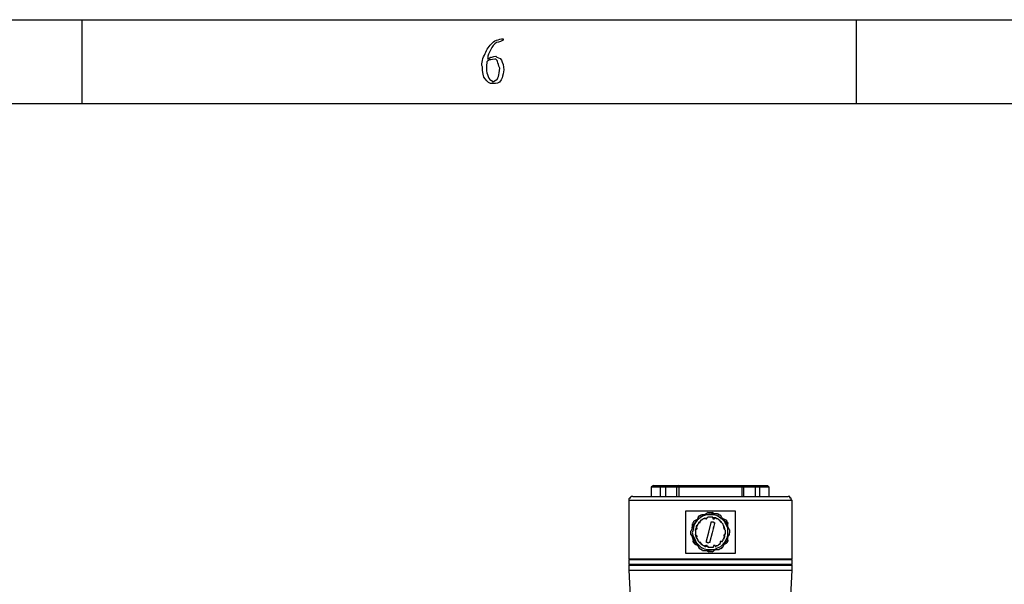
# Model space of a CAD drawing. Header units: millimetres. Extents: x 3 to 297, y 2 to 209.
# Tile 42 of 92: x 87 to 131, y 184 to 209. Entities that reach past the tile are written whole.
import ezdxf

# ---------------------------------------------------------------- set-up
doc = ezdxf.new("R2010")
doc.units = ezdxf.units.MM
doc.layers.get('0').update_dxf_attribs({"linetype": 'CONTINUOUS'})

msp = doc.modelspace()

# ---------------------------------------------------------------- linework, layer by layer
at = {"color": 0}
for p, q in [((2.7519, 208.738), (297.215, 208.738)), ((90.2049, 208.738), (90.2049, 205)), ((124.707, 208.738), (124.707, 205)), ((108.984, 207.889), (108.984, 207.823)), ((108.901, 206.941), (108.901, 206.941)), ((108.239, 206.561), (108.239, 206.561)), ((24.9769, 205), (291.994, 205)), ((115.675, 187.995), (115.571, 187.924)), ((115.571, 187.924), (115.571, 187.501)), ((115.605, 187.924), (115.571, 187.924)), ((115.641, 187.924), (115.605, 187.924)), ((115.747, 187.924), (115.641, 187.924)), ((115.675, 187.995), (115.675, 187.995)), ((115.675, 187.995), (115.747, 187.995)), ((115.747, 187.995), (115.817, 187.995)), ((115.852, 187.924), (115.747, 187.924)), ((115.817, 187.995), (115.923, 187.995)), ((115.994, 187.924), (115.852, 187.924)), ((115.923, 187.995), (116.064, 187.995)), ((115.994, 187.924), (116.064, 187.995)), ((115.994, 187.501), (115.994, 187.924)), ((116.028, 187.924), (115.994, 187.924)), ((116.064, 187.924), (116.028, 187.924)), ((116.064, 187.995), (116.064, 187.995)), ((116.064, 187.995), (116.1, 187.995)), ((116.1, 187.924), (116.064, 187.924)), ((116.1, 187.995), (116.134, 187.995)), ((116.134, 187.924), (116.1, 187.924)), ((116.134, 187.995), (116.17, 187.995)), ((116.17, 187.924), (116.134, 187.924)), ((116.17, 187.995), (116.204, 187.924)), ((116.17, 187.995), (116.276, 187.995)), ((116.204, 187.924), (116.17, 187.924)), ((116.31, 187.924), (116.204, 187.924)), ((116.204, 187.924), (116.204, 187.501)), ((116.276, 187.995), (116.417, 187.995)), ((116.417, 187.924), (116.31, 187.924)), ((116.417, 187.995), (116.523, 187.995)), ((116.523, 187.924), (116.417, 187.924)), ((116.523, 187.995), (116.629, 187.995)), ((116.629, 187.924), (116.523, 187.924)), ((116.629, 187.995), (116.733, 187.995)), ((116.699, 187.924), (116.629, 187.924)), ((116.805, 187.995), (116.699, 187.924)), ((116.699, 187.924), (116.699, 187.501)), ((116.699, 187.924), (116.699, 187.924)), ((116.733, 187.924), (116.699, 187.924)), ((116.733, 187.995), (116.769, 187.995)), ((116.769, 187.924), (116.733, 187.924)), ((116.769, 187.995), (116.805, 187.995)), ((116.805, 187.924), (116.769, 187.924)), ((116.84, 187.995), (116.805, 187.924)), ((116.805, 187.995), (116.805, 187.995)), ((116.805, 187.995), (116.84, 187.995)), ((116.805, 187.924), (116.805, 187.501)), ((117.052, 187.924), (116.805, 187.924)), ((116.84, 187.995), (117.086, 187.995)), ((117.335, 187.924), (117.052, 187.924)), ((117.086, 187.995), (117.369, 187.995)), ((117.615, 187.924), (117.335, 187.924)), ((117.369, 187.995), (117.615, 187.995)), ((117.615, 187.995), (117.934, 187.995)), ((117.898, 187.924), (117.615, 187.924)), ((118.217, 187.924), (117.898, 187.924)), ((117.934, 187.995), (118.217, 187.995)), ((118.217, 187.995), (118.497, 187.995)), ((118.497, 187.924), (118.217, 187.924)), ((118.497, 187.995), (118.78, 187.995)), ((118.816, 187.924), (118.497, 187.924)), ((118.78, 187.995), (119.063, 187.995)), ((119.098, 187.924), (118.816, 187.924)), ((119.063, 187.995), (119.345, 187.995)), ((119.379, 187.924), (119.098, 187.924)), ((119.345, 187.995), (119.592, 187.995)), ((119.628, 187.924), (119.379, 187.924)), ((119.628, 187.924), (119.592, 187.995)), ((119.592, 187.995), (119.592, 187.995)), ((119.592, 187.995), (119.628, 187.995)), ((119.698, 187.924), (119.628, 187.995)), ((119.628, 187.995), (119.628, 187.995)), ((119.628, 187.995), (119.698, 187.995)), ((119.628, 187.501), (119.628, 187.924)), ((119.662, 187.924), (119.628, 187.924)), ((119.698, 187.924), (119.662, 187.924)), ((119.698, 187.995), (119.804, 187.995)), ((119.698, 187.501), (119.698, 187.924)), ((119.732, 187.924), (119.698, 187.924)), ((119.698, 187.924), (119.698, 187.924)), ((119.804, 187.924), (119.732, 187.924)), ((119.804, 187.995), (119.874, 187.995)), ((119.874, 187.924), (119.804, 187.924)), ((119.874, 187.995), (120.015, 187.995)), ((120.015, 187.924), (119.874, 187.924)), ((120.015, 187.995), (120.121, 187.995)), ((120.121, 187.924), (120.015, 187.924)), ((120.121, 187.995), (120.261, 187.995)), ((120.227, 187.924), (120.121, 187.924)), ((120.261, 187.995), (120.227, 187.924)), ((120.261, 187.924), (120.227, 187.924)), ((120.227, 187.501), (120.227, 187.924)), ((120.261, 187.995), (120.261, 187.995)), ((120.261, 187.995), (120.297, 187.995)), ((120.297, 187.924), (120.261, 187.924)), ((120.297, 187.995), (120.333, 187.995)), ((120.333, 187.924), (120.297, 187.924)), ((120.333, 187.995), (120.403, 187.924)), ((120.333, 187.995), (120.474, 187.995)), ((120.367, 187.924), (120.333, 187.924)), ((120.403, 187.924), (120.367, 187.924)), ((120.403, 187.924), (120.403, 187.924)), ((120.403, 187.924), (120.403, 187.501)), ((120.58, 187.924), (120.403, 187.924)), ((120.474, 187.995), (120.614, 187.995)), ((120.686, 187.924), (120.58, 187.924)), ((120.614, 187.995), (120.686, 187.995)), ((120.686, 187.995), (120.72, 187.995)), ((120.756, 187.924), (120.686, 187.924)), ((120.72, 187.995), (120.756, 187.995)), ((120.826, 187.924), (120.756, 187.995)), ((120.826, 187.924), (120.756, 187.924)), ((120.826, 187.501), (120.826, 187.924)), ((120.826, 187.924), (120.826, 187.924)), ((114.617, 187.431), (114.583, 187.395)), ((114.583, 187.395), (114.583, 187.361)), ((114.583, 187.361), (114.583, 187.325)), ((114.583, 187.325), (114.583, 184.715)), ((114.617, 187.325), (114.583, 187.325)), ((114.653, 187.465), (114.617, 187.431)), ((114.689, 187.325), (114.617, 187.325)), ((114.689, 187.501), (114.653, 187.465)), ((114.723, 187.501), (114.689, 187.501)), ((114.759, 187.325), (114.689, 187.325)), ((114.759, 187.501), (114.723, 187.501)), ((114.759, 187.501), (114.759, 187.501)), ((114.759, 187.501), (114.793, 187.501)), ((114.865, 187.325), (114.759, 187.325)), ((114.793, 187.501), (114.899, 187.501)), ((115.006, 187.325), (114.865, 187.325)), ((114.899, 187.501), (114.97, 187.501)), ((114.97, 187.501), (115.112, 187.501)), ((115.182, 187.325), (115.006, 187.325)), ((115.112, 187.501), (115.252, 187.501)), ((115.358, 187.325), (115.182, 187.325)), ((115.252, 187.501), (115.465, 187.501)), ((115.605, 187.325), (115.358, 187.325)), ((115.465, 187.501), (115.641, 187.501)), ((115.817, 187.325), (115.605, 187.325)), ((115.641, 187.501), (115.888, 187.501)), ((116.064, 187.325), (115.817, 187.325)), ((115.888, 187.501), (116.134, 187.501)), ((116.346, 187.325), (116.064, 187.325)), ((116.134, 187.501), (116.381, 187.501)), ((116.629, 187.325), (116.346, 187.325)), ((116.381, 187.501), (116.663, 187.501)), ((116.946, 187.325), (116.629, 187.325)), ((116.663, 187.501), (116.946, 187.501)), ((116.946, 187.501), (117.263, 187.501)), ((117.228, 187.325), (116.946, 187.325)), ((117.545, 187.325), (117.228, 187.325)), ((117.263, 187.501), (117.581, 187.501)), ((117.898, 187.325), (117.545, 187.325)), ((117.581, 187.501), (117.898, 187.501)), ((117.898, 187.501), (118.217, 187.501)), ((118.217, 187.325), (117.898, 187.325)), ((118.217, 187.501), (118.533, 187.501)), ((118.533, 187.325), (118.217, 187.325)), ((118.533, 187.501), (118.85, 187.501)), ((118.85, 187.325), (118.533, 187.325)), ((118.85, 187.501), (119.169, 187.501)), ((119.169, 187.325), (118.85, 187.325)), ((119.169, 187.501), (119.451, 187.501)), ((119.485, 187.325), (119.169, 187.325)), ((119.451, 187.501), (119.732, 187.501)), ((119.768, 187.325), (119.485, 187.325)), ((119.732, 187.501), (120.015, 187.501)), ((120.085, 187.325), (119.768, 187.325)), ((120.015, 187.501), (120.297, 187.501)), ((120.333, 187.325), (120.085, 187.325)), ((120.297, 187.501), (120.544, 187.501)), ((120.58, 187.325), (120.333, 187.325)), ((120.544, 187.501), (120.756, 187.501)), ((120.826, 187.325), (120.58, 187.325)), ((120.756, 187.501), (120.967, 187.501)), ((121.039, 187.325), (120.826, 187.325)), ((120.967, 187.501), (121.143, 187.501)), ((121.249, 187.325), (121.039, 187.325)), ((121.143, 187.501), (121.32, 187.501)), ((121.392, 187.325), (121.249, 187.325)), ((121.32, 187.501), (121.426, 187.501)), ((121.532, 187.325), (121.392, 187.325)), ((121.426, 187.501), (121.532, 187.501)), ((121.532, 187.501), (121.602, 187.501)), ((121.672, 187.325), (121.532, 187.325)), ((121.602, 187.501), (121.638, 187.501)), ((121.638, 187.501), (121.672, 187.501)), ((121.708, 187.501), (121.672, 187.501)), ((121.744, 187.325), (121.672, 187.325)), ((121.744, 187.501), (121.708, 187.501)), ((121.744, 187.465), (121.744, 187.501)), ((121.779, 187.431), (121.744, 187.465)), ((121.815, 187.325), (121.744, 187.325)), ((121.815, 187.431), (121.779, 187.431)), ((121.815, 187.395), (121.815, 187.431)), ((121.815, 187.361), (121.815, 187.395)), ((121.849, 187.325), (121.815, 187.361)), ((121.849, 187.325), (121.815, 187.325)), ((121.849, 184.715), (121.849, 187.325)), ((117.122, 186.866), (117.405, 186.866)), ((117.122, 184.962), (117.122, 186.866)), ((117.405, 186.866), (117.651, 186.866)), ((117.651, 186.866), (117.934, 186.866)), ((117.934, 186.866), (118.217, 186.866)), ((118.217, 186.866), (118.497, 186.866)), ((118.497, 186.866), (118.746, 186.866)), ((118.746, 186.866), (119.027, 186.866)), ((119.027, 186.866), (119.309, 186.866)), ((119.309, 186.866), (119.309, 184.962)), ((117.615, 186.479), (117.475, 186.407)), ((117.511, 186.303), (117.615, 186.479)), ((117.615, 186.443), (117.511, 186.303)), ((117.615, 186.443), (117.545, 186.337)), ((117.687, 186.619), (117.615, 186.443)), ((117.758, 186.549), (117.615, 186.443)), ((117.687, 186.619), (117.687, 186.619)), ((117.687, 186.619), (117.722, 186.619)), ((117.722, 186.619), (117.722, 186.655)), ((117.722, 186.655), (117.758, 186.655)), ((117.758, 186.655), (117.792, 186.655)), ((117.864, 186.619), (117.758, 186.549)), ((117.792, 186.443), (117.758, 186.407)), ((117.792, 186.655), (117.792, 186.69)), ((117.792, 186.69), (117.828, 186.69)), ((117.828, 186.443), (117.792, 186.443)), ((117.968, 186.69), (117.828, 186.69)), ((117.864, 186.479), (117.828, 186.479)), ((117.828, 186.479), (117.828, 186.443)), ((118.04, 186.69), (117.864, 186.619)), ((117.898, 186.513), (117.864, 186.479)), ((117.934, 186.513), (117.898, 186.513)), ((117.968, 186.549), (117.934, 186.513)), ((118.11, 186.796), (117.968, 186.69)), ((117.968, 186.69), (118.181, 186.726)), ((118.145, 186.69), (117.968, 186.69)), ((118.004, 186.513), (117.968, 186.549)), ((118.004, 186.513), (118.004, 186.513)), ((118.004, 186.513), (118.04, 186.513)), ((118.181, 186.69), (118.04, 186.69)), ((118.04, 186.513), (118.074, 186.549)), ((118.11, 186.583), (118.074, 186.549)), ((118.074, 186.549), (118.074, 186.549)), ((118.11, 186.796), (118.145, 186.796)), ((118.145, 186.583), (118.11, 186.583)), ((118.145, 186.796), (118.181, 186.796)), ((118.321, 186.726), (118.145, 186.69)), ((118.181, 186.583), (118.145, 186.583)), ((118.181, 186.796), (118.217, 186.796)), ((118.181, 186.726), (118.427, 186.69)), ((118.321, 186.69), (118.181, 186.69)), ((118.217, 186.583), (118.181, 186.583)), ((118.217, 186.796), (118.251, 186.796)), ((118.251, 186.583), (118.217, 186.583)), ((118.251, 186.796), (118.287, 186.796)), ((118.287, 186.583), (118.251, 186.583)), ((118.427, 186.69), (118.287, 186.796)), ((118.321, 186.583), (118.287, 186.583)), ((118.463, 186.726), (118.321, 186.726)), ((118.497, 186.655), (118.321, 186.69)), ((118.321, 186.549), (118.321, 186.583)), ((118.321, 186.549), (118.321, 186.549)), ((118.321, 186.549), (118.321, 186.549)), ((118.321, 186.549), (118.321, 186.513)), ((118.427, 186.549), (118.321, 186.549)), ((118.321, 186.513), (118.357, 186.513)), ((118.357, 186.513), (118.393, 186.513)), ((118.393, 186.513), (118.393, 186.549)), ((118.427, 186.549), (118.393, 186.549)), ((118.427, 186.549), (118.427, 186.549)), ((118.463, 186.549), (118.427, 186.549)), ((118.427, 186.549), (118.427, 186.549)), ((118.533, 186.726), (118.463, 186.726)), ((118.463, 186.513), (118.463, 186.549)), ((118.497, 186.513), (118.463, 186.513)), ((118.604, 186.583), (118.497, 186.655)), ((118.533, 186.513), (118.497, 186.513)), ((118.533, 186.726), (118.569, 186.726)), ((118.569, 186.479), (118.533, 186.513)), ((118.569, 186.726), (118.569, 186.69)), ((118.569, 186.69), (118.604, 186.69)), ((118.604, 186.443), (118.569, 186.479)), ((118.604, 186.69), (118.64, 186.69)), ((118.746, 186.479), (118.604, 186.583)), ((118.64, 186.443), (118.604, 186.443)), ((118.674, 186.373), (118.604, 186.443)), ((118.64, 186.69), (118.64, 186.655)), ((118.64, 186.655), (118.674, 186.655)), ((118.64, 186.407), (118.64, 186.443)), ((118.71, 186.583), (118.674, 186.655)), ((118.816, 186.443), (118.71, 186.583)), ((118.85, 186.373), (118.746, 186.479)), ((118.78, 186.513), (118.922, 186.337)), ((118.922, 186.443), (118.78, 186.513)), ((118.886, 186.303), (118.816, 186.443)), ((118.922, 186.443), (118.922, 186.407)), ((117.369, 186.02), (117.335, 185.95)), ((117.439, 186.16), (117.369, 186.02)), ((117.405, 186.126), (117.511, 186.303)), ((117.405, 186.267), (117.439, 186.303)), ((117.405, 186.267), (117.405, 186.267)), ((117.405, 186.267), (117.405, 186.126)), ((117.405, 186.09), (117.405, 186.126)), ((117.405, 186.126), (117.405, 186.09)), ((117.405, 186.09), (117.405, 186.09)), ((117.439, 186.02), (117.405, 185.878)), ((117.439, 186.337), (117.475, 186.373)), ((117.439, 186.303), (117.439, 186.337)), ((117.511, 186.303), (117.439, 186.16)), ((117.475, 186.196), (117.439, 186.02)), ((117.475, 186.373), (117.475, 186.407)), ((117.545, 186.337), (117.475, 186.196)), ((117.545, 186.02), (117.615, 186.196)), ((117.545, 186.02), (117.545, 185.984)), ((117.581, 186.02), (117.545, 186.02)), ((117.545, 185.984), (117.545, 186.02)), ((117.545, 185.984), (117.545, 185.95)), ((117.615, 186.196), (117.581, 186.196)), ((117.581, 186.196), (117.581, 186.16)), ((117.581, 186.16), (117.581, 186.126)), ((117.581, 186.126), (117.581, 186.126)), ((117.581, 186.126), (117.581, 186.09)), ((117.615, 186.09), (117.581, 186.09)), ((117.581, 186.02), (117.581, 186.054)), ((117.581, 186.054), (117.615, 186.054)), ((117.581, 186.02), (117.581, 186.02)), ((117.651, 186.267), (117.615, 186.231)), ((117.615, 186.231), (117.615, 186.196)), ((117.615, 186.054), (117.615, 186.09)), ((117.687, 186.303), (117.651, 186.267)), ((117.687, 186.337), (117.687, 186.303)), ((117.722, 186.337), (117.687, 186.337)), ((117.722, 186.337), (117.722, 186.337)), ((117.722, 186.337), (117.758, 186.337)), ((117.758, 186.407), (117.758, 186.407)), ((117.758, 186.373), (117.758, 186.407)), ((117.758, 186.337), (117.758, 186.373)), ((118.145, 185.914), (118.251, 186.337)), ((118.251, 186.337), (118.251, 186.373)), ((118.251, 186.373), (118.287, 186.373)), ((118.287, 186.373), (118.321, 186.373)), ((118.393, 186.303), (118.287, 185.878)), ((118.321, 186.373), (118.357, 186.373)), ((118.357, 186.09), (118.321, 186.09)), ((118.357, 186.373), (118.357, 186.337)), ((118.357, 186.337), (118.393, 186.337)), ((118.357, 186.16), (118.357, 186.16)), ((118.357, 186.16), (118.357, 186.126)), ((118.357, 186.126), (118.357, 186.09)), ((118.393, 186.337), (118.393, 186.303)), ((118.64, 186.407), (118.64, 186.407)), ((118.64, 186.407), (118.64, 186.407)), ((118.64, 186.407), (118.64, 186.373)), ((118.64, 186.373), (118.674, 186.373)), ((118.674, 186.373), (118.674, 186.337)), ((118.674, 186.337), (118.674, 186.373)), ((118.71, 186.373), (118.674, 186.373)), ((118.71, 186.337), (118.674, 186.373)), ((118.71, 186.373), (118.71, 186.373)), ((118.71, 186.337), (118.71, 186.373)), ((118.746, 186.303), (118.71, 186.337)), ((118.78, 186.267), (118.746, 186.303)), ((118.78, 186.231), (118.78, 186.267)), ((118.816, 186.196), (118.78, 186.231)), ((118.816, 186.16), (118.816, 186.196)), ((118.85, 186.054), (118.816, 186.196)), ((118.816, 186.126), (118.816, 186.16)), ((118.816, 186.126), (118.816, 186.126)), ((118.816, 186.126), (118.816, 186.126)), ((118.816, 186.126), (118.816, 186.09)), ((118.816, 186.09), (118.816, 186.054)), ((118.816, 186.054), (118.85, 186.054)), ((118.922, 186.231), (118.85, 186.373)), ((118.85, 186.054), (118.85, 186.054)), ((118.85, 186.02), (118.85, 186.054)), ((118.886, 185.984), (118.85, 186.02)), ((118.992, 186.16), (118.886, 186.303)), ((118.886, 185.95), (118.886, 185.984)), ((118.922, 186.407), (118.956, 186.373)), ((118.922, 186.337), (118.992, 186.126)), ((118.992, 186.09), (118.922, 186.231)), ((118.956, 186.373), (118.956, 186.337)), ((118.956, 186.337), (118.992, 186.337)), ((118.992, 186.337), (118.992, 186.303)), ((118.992, 186.126), (118.992, 186.303)), ((119.063, 186.02), (118.992, 186.16)), ((118.992, 185.95), (118.992, 186.09)), ((119.063, 186.02), (119.063, 186.02)), ((119.063, 186.02), (119.063, 185.984)), ((119.063, 185.984), (119.063, 185.95)), ((117.335, 185.914), (117.335, 185.95)), ((117.335, 185.878), (117.335, 185.914)), ((117.335, 185.844), (117.335, 185.878)), ((117.335, 185.808), (117.335, 185.844)), ((117.335, 185.808), (117.439, 185.667)), ((117.335, 185.808), (117.335, 185.808)), ((117.405, 185.878), (117.439, 185.738)), ((117.511, 185.491), (117.405, 185.702)), ((117.405, 185.702), (117.439, 185.525)), ((117.439, 185.738), (117.511, 185.597)), ((117.439, 185.667), (117.511, 185.525)), ((117.511, 185.597), (117.581, 185.455)), ((117.545, 185.95), (117.545, 185.914)), ((117.545, 185.914), (117.545, 185.878)), ((117.545, 185.878), (117.545, 185.844)), ((117.545, 185.844), (117.545, 185.808)), ((117.545, 185.808), (117.545, 185.773)), ((117.581, 185.702), (117.545, 185.808)), ((117.545, 185.773), (117.545, 185.773)), ((117.545, 185.773), (117.581, 185.773)), ((117.615, 185.738), (117.581, 185.773)), ((117.581, 185.702), (117.581, 185.702)), ((117.581, 185.702), (117.581, 185.667)), ((117.581, 185.702), (117.581, 185.702)), ((117.581, 185.702), (117.615, 185.702)), ((117.615, 185.631), (117.581, 185.702)), ((117.581, 185.667), (117.615, 185.631)), ((117.615, 185.702), (117.615, 185.738)), ((117.615, 185.631), (117.615, 185.597)), ((117.615, 185.597), (117.651, 185.561)), ((117.651, 185.561), (117.651, 185.525)), ((118.04, 185.525), (118.145, 185.914)), ((118.287, 185.878), (118.181, 185.491)), ((118.746, 185.525), (118.78, 185.561)), ((118.78, 185.597), (118.816, 185.631)), ((118.78, 185.561), (118.78, 185.597)), ((118.85, 185.808), (118.816, 185.773)), ((118.816, 185.773), (118.816, 185.738)), ((118.816, 185.738), (118.85, 185.738)), ((118.816, 185.597), (118.85, 185.738)), ((118.816, 185.667), (118.85, 185.702)), ((118.816, 185.631), (118.816, 185.667)), ((118.85, 185.808), (118.886, 185.844)), ((118.85, 185.738), (118.85, 185.844)), ((118.85, 185.808), (118.85, 185.808)), ((118.85, 185.808), (118.85, 185.808)), ((118.85, 185.702), (118.85, 185.738)), ((118.85, 185.702), (118.85, 185.702)), ((118.886, 185.914), (118.886, 185.95)), ((118.886, 185.878), (118.886, 185.914)), ((118.886, 185.844), (118.886, 185.878)), ((118.886, 185.525), (118.956, 185.667)), ((118.886, 185.491), (118.956, 185.631)), ((118.992, 185.702), (118.922, 185.525)), ((118.956, 185.667), (119.063, 185.808)), ((118.956, 185.631), (118.992, 185.773)), ((118.992, 185.773), (118.992, 185.95)), ((118.992, 185.738), (118.992, 185.738)), ((118.992, 185.738), (118.992, 185.702)), ((118.992, 185.702), (118.992, 185.738)), ((118.992, 185.561), (118.992, 185.702)), ((118.992, 185.561), (118.992, 185.525)), ((119.063, 185.95), (119.063, 185.914)), ((119.063, 185.914), (119.063, 185.878)), ((119.063, 185.808), (119.063, 185.878)), ((117.439, 185.491), (117.439, 185.525)), ((117.475, 185.455), (117.439, 185.491)), ((117.475, 185.421), (117.475, 185.455)), ((117.511, 185.421), (117.475, 185.421)), ((117.511, 185.525), (117.615, 185.385)), ((117.651, 185.315), (117.511, 185.491)), ((117.511, 185.385), (117.511, 185.421)), ((117.511, 185.385), (117.651, 185.315)), ((117.581, 185.455), (117.687, 185.349)), ((117.615, 185.385), (117.687, 185.244)), ((117.651, 185.525), (117.687, 185.525)), ((117.687, 185.525), (117.687, 185.491)), ((117.687, 185.491), (117.722, 185.455)), ((117.758, 185.421), (117.687, 185.491)), ((117.687, 185.349), (117.792, 185.244)), ((117.687, 185.244), (117.722, 185.172)), ((117.758, 185.455), (117.722, 185.455)), ((117.722, 185.455), (117.722, 185.455)), ((117.758, 185.172), (117.722, 185.172)), ((117.792, 185.455), (117.758, 185.455)), ((117.828, 185.385), (117.758, 185.421)), ((117.792, 185.138), (117.758, 185.172)), ((117.792, 185.421), (117.792, 185.455)), ((117.792, 185.421), (117.792, 185.421)), ((117.792, 185.421), (117.792, 185.385)), ((117.792, 185.421), (117.792, 185.421)), ((117.792, 185.385), (117.828, 185.385)), ((117.792, 185.244), (117.934, 185.172)), ((117.828, 185.138), (117.792, 185.138)), ((117.828, 185.385), (117.828, 185.349)), ((117.828, 185.349), (117.864, 185.349)), ((117.864, 185.102), (117.828, 185.138)), ((117.864, 185.349), (117.898, 185.315)), ((117.864, 185.102), (117.934, 185.102)), ((117.864, 185.102), (117.864, 185.102)), ((117.898, 185.315), (117.934, 185.315)), ((117.934, 185.315), (117.968, 185.279)), ((117.934, 185.172), (118.074, 185.138)), ((117.934, 185.102), (118.11, 185.102)), ((118.04, 185.279), (117.968, 185.315)), ((117.968, 185.279), (118.004, 185.279)), ((118.04, 185.315), (118.004, 185.279)), ((118.004, 185.279), (118.004, 185.279)), ((118.217, 185.102), (118.004, 185.138)), ((118.004, 185.138), (118.145, 185.032)), ((118.04, 185.491), (118.04, 185.525)), ((118.04, 185.455), (118.04, 185.491)), ((118.074, 185.455), (118.04, 185.455)), ((118.074, 185.315), (118.04, 185.315)), ((118.11, 185.244), (118.04, 185.279)), ((118.11, 185.421), (118.074, 185.455)), ((118.074, 185.279), (118.074, 185.315)), ((118.11, 185.279), (118.074, 185.279)), ((118.074, 185.138), (118.251, 185.138)), ((118.145, 185.455), (118.11, 185.421)), ((118.11, 185.279), (118.11, 185.279)), ((118.11, 185.279), (118.11, 185.244)), ((118.11, 185.279), (118.11, 185.279)), ((118.11, 185.244), (118.145, 185.244)), ((118.11, 185.102), (118.287, 185.138)), ((118.181, 185.455), (118.145, 185.455)), ((118.145, 185.244), (118.181, 185.244)), ((118.181, 185.491), (118.181, 185.455)), ((118.181, 185.244), (118.217, 185.244)), ((118.217, 185.244), (118.251, 185.244)), ((118.427, 185.138), (118.217, 185.102)), ((118.251, 185.244), (118.287, 185.244)), ((118.251, 185.138), (118.393, 185.138)), ((118.287, 185.244), (118.321, 185.244)), ((118.287, 185.138), (118.427, 185.138)), ((118.287, 185.032), (118.427, 185.138)), ((118.321, 185.244), (118.357, 185.244)), ((118.393, 185.315), (118.357, 185.315)), ((118.357, 185.315), (118.357, 185.279)), ((118.357, 185.244), (118.357, 185.279)), ((118.427, 185.315), (118.393, 185.315)), ((118.393, 185.138), (118.533, 185.208)), ((118.427, 185.315), (118.427, 185.279)), ((118.427, 185.315), (118.427, 185.315)), ((118.427, 185.279), (118.463, 185.279)), ((118.427, 185.138), (118.604, 185.138)), ((118.463, 185.279), (118.463, 185.315)), ((118.463, 185.315), (118.497, 185.315)), ((118.497, 185.315), (118.533, 185.315)), ((118.533, 185.315), (118.569, 185.349)), ((118.533, 185.208), (118.674, 185.279)), ((118.569, 185.349), (118.604, 185.385)), ((118.604, 185.385), (118.64, 185.385)), ((118.64, 185.172), (118.604, 185.138)), ((118.674, 185.491), (118.64, 185.491)), ((118.64, 185.491), (118.64, 185.455)), ((118.64, 185.455), (118.64, 185.421)), ((118.64, 185.421), (118.64, 185.421)), ((118.64, 185.385), (118.64, 185.421)), ((118.674, 185.172), (118.64, 185.172)), ((118.71, 185.491), (118.674, 185.491)), ((118.674, 185.279), (118.78, 185.385)), ((118.71, 185.208), (118.674, 185.172)), ((118.71, 185.491), (118.71, 185.491)), ((118.71, 185.491), (118.746, 185.491)), ((118.71, 185.491), (118.71, 185.491)), ((118.746, 185.208), (118.71, 185.208)), ((118.746, 185.491), (118.746, 185.525)), ((118.746, 185.208), (118.816, 185.349)), ((118.922, 185.525), (118.78, 185.349)), ((118.78, 185.385), (118.886, 185.491)), ((118.78, 185.349), (118.922, 185.421)), ((118.816, 185.349), (118.886, 185.525)), ((118.956, 185.455), (118.922, 185.421)), ((118.992, 185.491), (118.956, 185.491)), ((118.956, 185.491), (118.956, 185.455)), ((118.992, 185.525), (118.992, 185.491)), ((114.617, 184.715), (114.583, 184.679)), ((114.583, 184.715), (114.617, 184.715)), ((114.583, 184.715), (114.583, 184.715)), ((114.583, 184.715), (114.617, 184.715)), ((114.583, 184.679), (114.583, 184.467)), ((114.617, 184.679), (114.583, 184.679)), ((114.617, 184.715), (114.617, 184.715)), ((114.617, 184.715), (114.689, 184.715)), ((114.617, 184.715), (114.689, 184.715)), ((114.689, 184.715), (114.617, 184.715)), ((114.689, 184.679), (114.617, 184.679)), ((114.689, 184.715), (114.759, 184.715)), ((114.689, 184.715), (114.759, 184.715)), ((114.759, 184.715), (114.689, 184.715)), ((114.759, 184.679), (114.689, 184.679)), ((114.759, 184.715), (114.899, 184.715)), ((114.759, 184.715), (114.865, 184.715)), ((114.865, 184.715), (114.759, 184.715)), ((114.899, 184.679), (114.759, 184.679)), ((114.865, 184.715), (115.006, 184.715)), ((115.006, 184.715), (114.865, 184.715)), ((114.899, 184.715), (115.042, 184.715)), ((115.042, 184.679), (114.899, 184.679)), ((115.006, 184.715), (115.182, 184.715)), ((115.182, 184.715), (115.006, 184.715)), ((115.042, 184.715), (115.182, 184.715)), ((115.218, 184.679), (115.042, 184.679)), ((115.182, 184.715), (115.394, 184.715)), ((115.182, 184.715), (115.358, 184.715)), ((115.358, 184.715), (115.182, 184.715)), ((115.394, 184.679), (115.218, 184.679)), ((115.358, 184.715), (115.605, 184.715)), ((115.571, 184.715), (115.358, 184.715)), ((115.394, 184.715), (115.605, 184.715)), ((115.605, 184.679), (115.394, 184.679)), ((115.817, 184.715), (115.571, 184.715)), ((115.605, 184.715), (115.852, 184.715)), ((115.605, 184.715), (115.817, 184.715)), ((115.852, 184.679), (115.605, 184.679)), ((115.817, 184.715), (116.064, 184.715)), ((116.064, 184.715), (115.817, 184.715)), ((115.852, 184.715), (116.1, 184.715)), ((116.1, 184.679), (115.852, 184.679)), ((116.064, 184.715), (116.346, 184.715)), ((116.346, 184.715), (116.064, 184.715)), ((116.1, 184.715), (116.381, 184.715)), ((116.381, 184.679), (116.1, 184.679)), ((116.346, 184.715), (116.629, 184.715)), ((116.629, 184.715), (116.346, 184.715)), ((116.381, 184.715), (116.663, 184.715)), ((116.663, 184.679), (116.381, 184.679)), ((116.629, 184.715), (116.946, 184.715)), ((116.91, 184.715), (116.629, 184.715)), ((116.663, 184.715), (116.982, 184.715)), ((116.982, 184.679), (116.663, 184.679)), ((117.228, 184.715), (116.91, 184.715)), ((116.946, 184.715), (117.228, 184.715)), ((116.982, 184.715), (117.299, 184.715)), ((117.263, 184.679), (116.982, 184.679)), ((117.405, 184.962), (117.122, 184.962)), ((117.228, 184.715), (117.545, 184.715)), ((117.545, 184.715), (117.228, 184.715)), ((117.581, 184.679), (117.263, 184.679)), ((117.299, 184.715), (117.615, 184.715)), ((117.651, 184.962), (117.405, 184.962)), ((117.545, 184.715), (117.898, 184.715)), ((117.864, 184.715), (117.545, 184.715)), ((117.934, 184.679), (117.581, 184.679)), ((117.615, 184.715), (117.934, 184.715)), ((117.934, 184.962), (117.651, 184.962)), ((118.217, 184.715), (117.864, 184.715)), ((117.898, 184.715), (118.217, 184.715)), ((118.217, 184.962), (117.934, 184.962)), ((117.934, 184.715), (118.251, 184.715)), ((118.251, 184.679), (117.934, 184.679)), ((118.181, 185.032), (118.145, 185.032)), ((118.217, 185.032), (118.181, 185.032)), ((118.251, 185.032), (118.217, 185.032)), ((118.497, 184.962), (118.217, 184.962)), ((118.217, 184.715), (118.533, 184.715)), ((118.533, 184.715), (118.217, 184.715)), ((118.287, 185.032), (118.251, 185.032)), ((118.251, 184.715), (118.604, 184.715)), ((118.569, 184.679), (118.251, 184.679)), ((118.287, 185.032), (118.287, 185.032)), ((118.746, 184.962), (118.497, 184.962)), ((118.533, 184.715), (118.85, 184.715)), ((118.85, 184.715), (118.533, 184.715)), ((118.886, 184.679), (118.569, 184.679)), ((118.604, 184.715), (118.922, 184.715)), ((119.027, 184.962), (118.746, 184.962)), ((118.85, 184.715), (119.169, 184.715)), ((119.169, 184.715), (118.85, 184.715)), ((119.203, 184.679), (118.886, 184.679)), ((118.922, 184.715), (119.239, 184.715)), ((119.309, 184.962), (119.027, 184.962)), ((119.169, 184.715), (119.485, 184.715)), ((119.485, 184.715), (119.169, 184.715)), ((119.521, 184.679), (119.203, 184.679)), ((119.239, 184.715), (119.556, 184.715)), ((119.485, 184.715), (119.768, 184.715)), ((119.804, 184.715), (119.485, 184.715)), ((119.804, 184.679), (119.521, 184.679)), ((119.556, 184.715), (119.838, 184.715)), ((119.768, 184.715), (120.085, 184.715)), ((120.085, 184.715), (119.804, 184.715)), ((120.085, 184.679), (119.804, 184.679)), ((119.838, 184.715), (120.121, 184.715)), ((120.085, 184.715), (120.333, 184.715)), ((120.367, 184.715), (120.085, 184.715)), ((120.367, 184.679), (120.085, 184.679)), ((120.121, 184.715), (120.403, 184.715)), ((120.333, 184.715), (120.58, 184.715)), ((120.614, 184.715), (120.367, 184.715)), ((120.614, 184.679), (120.367, 184.679)), ((120.403, 184.715), (120.65, 184.715)), ((120.58, 184.715), (120.826, 184.715)), ((120.862, 184.715), (120.614, 184.715)), ((120.862, 184.679), (120.614, 184.679)), ((120.65, 184.715), (120.897, 184.715)), ((120.826, 184.715), (121.039, 184.715)), ((121.073, 184.715), (120.862, 184.715)), ((121.073, 184.679), (120.862, 184.679)), ((120.897, 184.715), (121.109, 184.715)), ((121.039, 184.715), (121.249, 184.715)), ((121.249, 184.715), (121.073, 184.715)), ((121.249, 184.679), (121.073, 184.679)), ((121.109, 184.715), (121.285, 184.715)), ((121.249, 184.715), (121.392, 184.715)), ((121.426, 184.715), (121.249, 184.715)), ((121.426, 184.679), (121.249, 184.679)), ((121.285, 184.715), (121.426, 184.715)), ((121.392, 184.715), (121.532, 184.715)), ((121.426, 184.715), (121.568, 184.715)), ((121.568, 184.715), (121.426, 184.715)), ((121.568, 184.679), (121.426, 184.679)), ((121.532, 184.715), (121.672, 184.715)), ((121.568, 184.715), (121.672, 184.715)), ((121.672, 184.715), (121.568, 184.715)), ((121.672, 184.679), (121.568, 184.679)), ((121.672, 184.715), (121.744, 184.715)), ((121.672, 184.715), (121.744, 184.715)), ((121.744, 184.715), (121.672, 184.715)), ((121.744, 184.679), (121.672, 184.679)), ((121.744, 184.715), (121.815, 184.715)), ((121.744, 184.715), (121.815, 184.715)), ((121.779, 184.715), (121.744, 184.715)), ((121.815, 184.679), (121.744, 184.679)), ((121.815, 184.715), (121.779, 184.715)), ((121.849, 184.679), (121.815, 184.715)), ((121.815, 184.715), (121.849, 184.715)), ((121.815, 184.715), (121.849, 184.715)), ((121.815, 184.715), (121.815, 184.715)), ((121.849, 184.679), (121.815, 184.679)), ((121.849, 184.467), (121.849, 184.679)), ((114.583, 184.467), (114.617, 184.467)), ((114.617, 184.467), (114.583, 184.433)), ((114.583, 184.467), (114.583, 184.467)), ((114.583, 184.467), (114.617, 184.467)), ((114.583, 184.433), (114.583, 184.22)), ((114.617, 184.433), (114.583, 184.433)), ((114.617, 184.467), (114.689, 184.467)), ((114.653, 184.467), (114.617, 184.467)), ((114.617, 184.467), (114.617, 184.467)), ((114.617, 184.467), (114.689, 184.467)), ((114.653, 184.433), (114.617, 184.433)), ((114.723, 184.467), (114.653, 184.467)), ((114.723, 184.433), (114.653, 184.433)), ((114.689, 184.467), (114.759, 184.467)), ((114.689, 184.467), (114.759, 184.467)), ((114.829, 184.467), (114.723, 184.467)), ((114.829, 184.433), (114.723, 184.433)), ((114.759, 184.467), (114.899, 184.467)), ((114.759, 184.467), (114.899, 184.467)), ((114.97, 184.467), (114.829, 184.467)), ((114.97, 184.433), (114.829, 184.433)), ((114.899, 184.467), (115.042, 184.467)), ((114.899, 184.467), (115.042, 184.467)), ((115.112, 184.467), (114.97, 184.467)), ((115.146, 184.433), (114.97, 184.433)), ((115.042, 184.467), (115.218, 184.467)), ((115.042, 184.467), (115.182, 184.467)), ((115.288, 184.467), (115.112, 184.467)), ((115.322, 184.433), (115.146, 184.433)), ((115.182, 184.467), (115.394, 184.467)), ((115.218, 184.467), (115.394, 184.467)), ((115.499, 184.467), (115.288, 184.467)), ((115.535, 184.433), (115.322, 184.433)), ((115.394, 184.467), (115.605, 184.467)), ((115.394, 184.467), (115.605, 184.467)), ((115.711, 184.467), (115.499, 184.467)), ((115.747, 184.433), (115.535, 184.433)), ((115.605, 184.467), (115.852, 184.467)), ((115.605, 184.467), (115.852, 184.467)), ((115.958, 184.467), (115.711, 184.467)), ((116.028, 184.433), (115.747, 184.433)), ((115.852, 184.467), (116.1, 184.467)), ((115.852, 184.467), (116.1, 184.467)), ((116.24, 184.467), (115.958, 184.467)), ((116.276, 184.433), (116.028, 184.433)), ((116.1, 184.467), (116.381, 184.467)), ((116.1, 184.467), (116.381, 184.467)), ((116.523, 184.467), (116.24, 184.467)), ((116.557, 184.433), (116.276, 184.433)), ((116.381, 184.467), (116.663, 184.467)), ((116.381, 184.467), (116.663, 184.467)), ((116.805, 184.467), (116.523, 184.467)), ((116.876, 184.433), (116.557, 184.433)), ((116.663, 184.467), (116.982, 184.467)), ((116.663, 184.467), (116.946, 184.467)), ((117.122, 184.467), (116.805, 184.467)), ((117.158, 184.433), (116.876, 184.433)), ((116.946, 184.467), (117.263, 184.467)), ((116.982, 184.467), (117.263, 184.467)), ((117.439, 184.467), (117.122, 184.467)), ((117.475, 184.433), (117.158, 184.433)), ((117.263, 184.467), (117.581, 184.467)), ((117.263, 184.467), (117.581, 184.467)), ((117.758, 184.467), (117.439, 184.467)), ((117.792, 184.433), (117.475, 184.433)), ((117.581, 184.467), (117.934, 184.467)), ((117.581, 184.467), (117.934, 184.467)), ((118.11, 184.467), (117.758, 184.467)), ((118.11, 184.433), (117.792, 184.433)), ((117.934, 184.467), (118.251, 184.467)), ((117.934, 184.467), (118.251, 184.467)), ((118.427, 184.467), (118.11, 184.467)), ((118.463, 184.433), (118.11, 184.433)), ((118.251, 184.467), (118.569, 184.467)), ((118.251, 184.467), (118.569, 184.467)), ((118.746, 184.467), (118.427, 184.467)), ((118.78, 184.433), (118.463, 184.433)), ((118.569, 184.467), (118.886, 184.467)), ((118.569, 184.467), (118.886, 184.467)), ((119.063, 184.467), (118.746, 184.467)), ((119.098, 184.433), (118.78, 184.433)), ((118.886, 184.467), (119.203, 184.467)), ((118.886, 184.467), (119.239, 184.467)), ((119.379, 184.467), (119.063, 184.467)), ((119.415, 184.433), (119.098, 184.433)), ((119.203, 184.467), (119.521, 184.467)), ((119.239, 184.467), (119.521, 184.467)), ((119.698, 184.467), (119.379, 184.467)), ((119.698, 184.433), (119.415, 184.433)), ((119.521, 184.467), (119.804, 184.467)), ((119.521, 184.467), (119.838, 184.467)), ((119.98, 184.467), (119.698, 184.467)), ((120.015, 184.433), (119.698, 184.433)), ((119.804, 184.467), (120.085, 184.467)), ((119.838, 184.467), (120.121, 184.467)), ((120.261, 184.467), (119.98, 184.467)), ((120.261, 184.433), (120.015, 184.433)), ((120.085, 184.467), (120.367, 184.467)), ((120.121, 184.467), (120.403, 184.467)), ((120.544, 184.467), (120.261, 184.467)), ((120.544, 184.433), (120.261, 184.433)), ((120.367, 184.467), (120.614, 184.467)), ((120.403, 184.467), (120.65, 184.467)), ((120.756, 184.467), (120.544, 184.467)), ((120.756, 184.433), (120.544, 184.433)), ((120.614, 184.467), (120.862, 184.467)), ((120.65, 184.467), (120.862, 184.467)), ((121.003, 184.467), (120.756, 184.467)), ((121.003, 184.433), (120.756, 184.433)), ((120.862, 184.467), (121.073, 184.467)), ((120.862, 184.467), (121.073, 184.467)), ((121.179, 184.467), (121.003, 184.467)), ((121.179, 184.433), (121.003, 184.433)), ((121.073, 184.467), (121.249, 184.467)), ((121.073, 184.467), (121.285, 184.467)), ((121.356, 184.467), (121.179, 184.467)), ((121.356, 184.433), (121.179, 184.433)), ((121.249, 184.467), (121.426, 184.467)), ((121.285, 184.467), (121.426, 184.467)), ((121.496, 184.467), (121.356, 184.467)), ((121.496, 184.433), (121.356, 184.433)), ((121.426, 184.467), (121.568, 184.467)), ((121.426, 184.467), (121.568, 184.467)), ((121.638, 184.467), (121.496, 184.467)), ((121.638, 184.433), (121.496, 184.433)), ((121.568, 184.467), (121.672, 184.467)), ((121.568, 184.467), (121.672, 184.467)), ((121.708, 184.467), (121.638, 184.467)), ((121.708, 184.433), (121.638, 184.433)), ((121.672, 184.467), (121.744, 184.467)), ((121.672, 184.467), (121.744, 184.467)), ((121.779, 184.467), (121.708, 184.467)), ((121.779, 184.433), (121.708, 184.433)), ((121.744, 184.467), (121.815, 184.467)), ((121.744, 184.467), (121.815, 184.467)), ((121.815, 184.467), (121.779, 184.467)), ((121.815, 184.433), (121.779, 184.433)), ((121.815, 184.467), (121.849, 184.467)), ((121.849, 184.433), (121.815, 184.467)), ((121.815, 184.467), (121.849, 184.467)), ((121.815, 184.467), (121.815, 184.467)), ((121.849, 184.433), (121.815, 184.433)), ((121.849, 184.22), (121.849, 184.433)), ((114.583, 184.22), (114.653, 182.775)), ((114.583, 184.22), (114.583, 184.22)), ((114.583, 184.22), (114.617, 184.22)), ((114.617, 184.22), (114.653, 184.22)), ((114.653, 184.22), (114.723, 184.22)), ((114.723, 184.22), (114.829, 184.22)), ((114.829, 184.22), (114.97, 184.22)), ((114.97, 184.22), (115.146, 184.22)), ((115.146, 184.22), (115.322, 184.22)), ((115.322, 184.22), (115.535, 184.22)), ((115.535, 184.22), (115.747, 184.22)), ((115.747, 184.22), (116.028, 184.22)), ((116.028, 184.22), (116.276, 184.22)), ((116.276, 184.22), (116.557, 184.22)), ((116.557, 184.22), (116.876, 184.22)), ((116.876, 184.22), (117.158, 184.22)), ((117.158, 184.22), (117.475, 184.22)), ((117.475, 184.22), (117.792, 184.22)), ((117.792, 184.22), (118.11, 184.22)), ((118.11, 184.22), (118.463, 184.22)), ((118.463, 184.22), (118.78, 184.22)), ((118.78, 184.22), (119.098, 184.22)), ((119.098, 184.22), (119.415, 184.22)), ((119.415, 184.22), (119.698, 184.22)), ((119.698, 184.22), (120.015, 184.22)), ((120.015, 184.22), (120.261, 184.22)), ((120.261, 184.22), (120.544, 184.22)), ((120.544, 184.22), (120.756, 184.22)), ((120.756, 184.22), (121.003, 184.22)), ((121.003, 184.22), (121.179, 184.22)), ((121.179, 184.22), (121.356, 184.22)), ((121.356, 184.22), (121.496, 184.22)), ((121.496, 184.22), (121.638, 184.22)), ((121.638, 184.22), (121.708, 184.22)), ((121.708, 184.22), (121.779, 184.22)), ((121.779, 182.775), (121.849, 184.22)), ((121.779, 184.22), (121.815, 184.22)), ((121.815, 184.22), (121.849, 184.22))]:
    msp.add_line(p, q, dxfattribs=at)
for points in [[(108.173, 207.228), (108.246, 207.417), (108.356, 207.575), (108.493, 207.696)], [(108.614, 207.669), (108.485, 207.549), (108.443, 207.462), (108.388, 207.316)], [(108.493, 207.696), (108.518, 207.777), (108.792, 207.881), (108.984, 207.889)], [(108.984, 207.823), (108.797, 207.725), (108.713, 207.757), (108.614, 207.669)], [(108.058, 206.633), (107.975, 206.804), (108.096, 207.041), (108.173, 207.228)], [(108.388, 207.316), (108.262, 207.137), (108.303, 207.057), (108.289, 206.98)], [(108.289, 206.98), (108.29, 206.976), (108.377, 207.042), (108.421, 207.068)], [(108.421, 207.068), (108.383, 207.027), (108.544, 207.107), (108.647, 207.107)], [(108.647, 207.107), (108.705, 207.027), (108.835, 207.052), (108.901, 206.941)], [(108.179, 206.109), (108.092, 206.153), (108.058, 206.426), (108.058, 206.633)], [(108.251, 206.804), (108.213, 206.667), (108.239, 206.682), (108.239, 206.561)], [(108.333, 206.925), (108.231, 206.87), (108.262, 206.848), (108.251, 206.804)], [(108.609, 206.98), (108.438, 206.943), (108.377, 206.961), (108.333, 206.925)], [(108.824, 206.572), (108.72, 206.825), (108.752, 206.98), (108.609, 206.98)], [(108.901, 206.941), (108.959, 206.806), (109.006, 206.685), (109.006, 206.506)], [(108.239, 206.561), (108.213, 206.425), (108.264, 206.324), (108.317, 206.214)], [(108.317, 206.214), (108.319, 206.09), (108.428, 206.04), (108.487, 206.015)], [(108.702, 206.071), (108.72, 206.045), (108.824, 206.299), (108.824, 206.572)], [(109.006, 206.506), (108.959, 206.215), (108.964, 206.182), (108.884, 206.065)], [(108.531, 205.894), (108.372, 205.867), (108.259, 205.966), (108.179, 206.109)], [(108.487, 206.015), (108.441, 205.925), (108.621, 206.011), (108.702, 206.071)], [(108.884, 206.065), (108.797, 205.867), (108.686, 205.894), (108.531, 205.894)]]:
    msp.add_open_spline(points, degree=3, dxfattribs=at)

doc.saveas('drawing.dxf')
